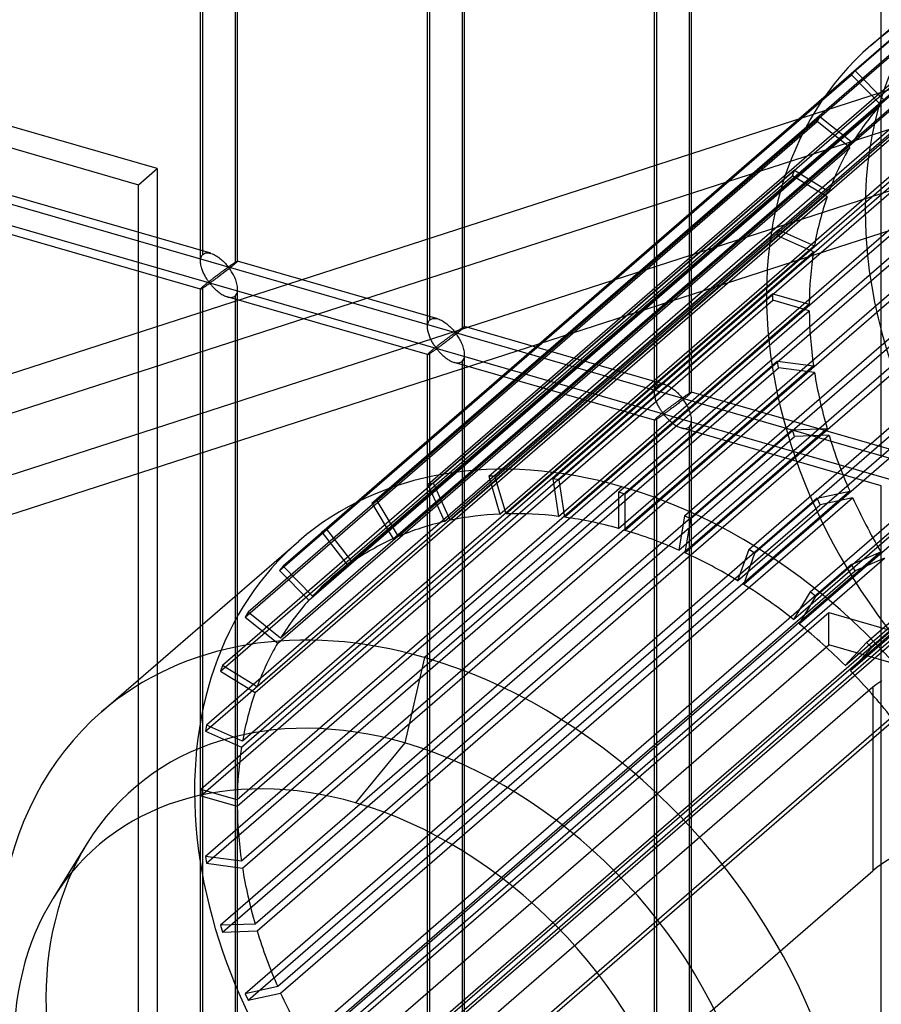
# Model space of a CAD drawing. Header units: millimetres. Extents: x -527 to 557, y -623 to 637.
# Tile 68 of 80: x 253 to 369, y 222 to 354. Entities that reach past the tile are written whole.
import ezdxf

# ---------------------------------------------------------------- set-up
doc = ezdxf.new("R2010")
doc.units = ezdxf.units.MM
doc.layers.add('MAIN-1', color=7, linetype='Continuous')
doc.layers.add('MAIN-2', color=7, linetype='Continuous')

msp = doc.modelspace()

# ---------------------------------------------------------------- linework, layer by layer
at = {"layer": 'MAIN-1'}
msp.add_line((261.54, 165.54), (526.54, 395.04), dxfattribs=at)
at = {"layer": 'MAIN-2'}
for p, q in [((271.91, 334.31), (-369.71, 519.53)), ((-372.21, 517.37), (269.41, 332.15)), ((-175.9, 453.12), (555.9, 241.87)), ((526.54, 247.45), (-176.23, 450.33)), ((278.06, 322.79), (278.06, 440.43)), ((277.72, 321.88), (277.72, 440.09)), ((282.39, 439.18), (282.39, 321.54)), ((282.72, 321.88), (282.72, 440.09)), ((308.22, 313.08), (308.22, 431.29)), ((308.55, 313.99), (308.55, 431.63)), ((313.21, 313.08), (313.21, 431.29)), ((312.88, 430.38), (312.88, 312.74)), ((338.71, 304.27), (338.71, 422.49)), ((339.04, 305.19), (339.04, 422.82)), ((343.71, 304.27), (343.71, 422.49)), ((343.37, 421.58), (343.37, 303.94)), ((369.2, 295.47), (369.2, 413.69)), ((259.71, 164.63), (519.71, 389.79)), ((433.96, 365.47), (64.25, 245.99)), ((437.5, 361.29), (72.93, 243.47)), ((367.78, 350.84), (381.03, 362.32)), ((308.28, 291.89), (385.13, 358.44)), ((385.9, 358.61), (309.05, 292.06)), ((316.45, 292.99), (393.3, 359.54)), ((394.12, 359.57), (317.27, 293.01)), ((325.06, 292.64), (401.91, 359.19)), ((402.77, 359.08), (325.92, 292.52)), ((333.9, 290.85), (410.75, 357.4)), ((411.62, 357.15), (334.77, 290.6)), ((300.75, 289.36), (377.6, 355.92)), ((378.3, 356.23), (301.45, 289.67)), ((317.96, 287.91), (394.81, 354.47)), ((395.63, 354.5), (318.78, 287.94)), ((310.49, 286.9), (387.34, 353.45)), ((388.11, 353.62), (311.26, 287.07)), ((325.82, 287.6), (402.67, 354.15)), ((403.53, 354.04), (326.68, 287.49)), ((342.75, 287.66), (419.6, 354.22)), ((420.46, 353.84), (343.61, 287.28)), ((294.04, 285.49), (370.89, 352.04)), ((371.5, 352.47), (294.65, 285.92)), ((333.9, 285.97), (410.75, 352.52)), ((411.62, 352.27), (334.77, 285.72)), ((303.61, 284.59), (380.46, 351.15)), ((381.16, 351.45), (304.31, 284.9)), ((341.99, 283.07), (418.84, 349.62)), ((419.7, 349.24), (342.85, 282.68)), ((351.4, 283.16), (428.25, 349.72)), ((429.07, 349.21), (352.22, 282.66)), ((374.95, 348.03), (298.1, 281.48)), ((288.33, 280.34), (365.18, 346.9)), ((365.69, 347.45), (288.84, 280.9)), ((297.49, 281.04), (374.34, 347.59)), ((365.18, 346.9), (365.69, 347.45)), ((369.13, 342.89), (365.18, 346.9)), ((365.69, 347.45), (369.63, 343.44)), ((295.27, 279.28), (372.12, 345.83)), ((349.89, 278.96), (426.74, 345.51)), ((427.57, 345.01), (350.72, 278.45)), ((359.62, 277.46), (436.47, 344.01)), ((292.28, 276.34), (369.13, 342.89)), ((369.63, 343.44), (292.78, 276.89)), ((437.25, 343.39), (360.4, 276.84)), ((360.99, 341.27), (284.14, 274.72)), ((360.6, 340.62), (360.99, 341.27)), ((360.99, 341.27), (365.34, 337.81)), ((283.75, 274.06), (360.6, 340.62)), ((357.41, 273.75), (434.26, 340.3)), ((364.95, 337.15), (360.6, 340.62)), ((68.18, 233.69), (393.33, 338.76)), ((435.03, 339.69), (358.18, 273.13)), ((365.34, 337.81), (288.49, 271.25)), ((367.23, 270.68), (444.08, 337.24)), ((288.1, 270.59), (364.95, 337.15)), ((444.78, 336.53), (367.93, 269.97)), ((269.41, 332.15), (271.91, 334.31)), ((271.91, 334.31), (271.91, 196.51)), ((280.42, 266.8), (357.27, 333.35)), ((357.54, 334.1), (280.69, 267.55)), ((357.27, 333.35), (357.54, 334.1)), ((361.91, 330.51), (357.27, 333.35)), ((357.54, 334.1), (362.17, 331.25)), ((364.36, 267.56), (441.21, 334.12)), ((441.91, 333.41), (365.06, 266.85)), ((82.69, 233.05), (391.56, 332.86)), ((269.41, 194.34), (269.41, 332.15)), ((279.12, 322.93), (252.23, 330.69)), ((362.17, 331.25), (285.32, 264.7)), ((285.06, 263.95), (361.91, 330.51)), ((277.73, 318.12), (250.84, 325.88)), ((355.4, 326.1), (278.55, 259.55)), ((355.26, 325.29), (355.4, 326.1)), ((355.4, 326.1), (360.22, 323.95)), ((278.41, 258.73), (355.26, 325.29)), ((360.08, 323.13), (355.26, 325.29)), ((277.91, 322.62), (277.98, 322.71)), ((277.98, 322.71), (278.06, 322.79)), ((278.06, 322.79), (278.18, 322.88)), ((278.18, 322.88), (278.31, 322.94)), ((278.31, 322.94), (278.45, 322.98)), ((278.45, 322.98), (278.61, 323)), ((278.61, 323), (278.78, 322.99)), ((278.78, 322.99), (278.95, 322.97)), ((278.95, 322.97), (279.13, 322.92)), ((279.13, 322.92), (279.28, 322.87)), ((279.28, 322.87), (279.44, 322.81)), ((279.44, 322.81), (279.6, 322.73)), ((279.6, 322.73), (279.75, 322.65)), ((283.23, 256.58), (360.08, 323.13)), ((360.22, 323.95), (283.37, 257.4)), ((277.73, 322.01), (277.74, 322.15)), ((277.72, 321.87), (277.73, 322.01)), ((277.73, 321.73), (277.72, 321.87)), ((277.74, 321.59), (277.73, 321.73)), ((277.74, 322.15), (277.77, 322.28)), ((277.76, 321.46), (277.74, 321.59)), ((277.79, 321.32), (277.76, 321.46)), ((277.77, 322.28), (277.81, 322.41)), ((277.81, 322.41), (277.85, 322.52)), ((277.85, 322.52), (277.91, 322.62)), ((279.75, 322.65), (279.9, 322.56)), ((279.9, 322.56), (280.05, 322.46)), ((280.05, 322.46), (280.2, 322.36)), ((280.2, 322.36), (280.34, 322.25)), ((280.34, 322.25), (280.48, 322.13)), ((280.48, 322.13), (280.61, 322.02)), ((280.61, 322.02), (280.74, 321.9)), ((280.74, 321.9), (280.86, 321.78)), ((280.86, 321.78), (280.98, 321.66)), ((280.98, 321.66), (281.09, 321.55)), ((281.09, 321.55), (281.19, 321.44)), ((281.19, 321.44), (281.28, 321.33)), ((281.82, 321.33), (281.87, 321.37)), ((281.87, 321.37), (281.91, 321.4)), ((281.91, 321.4), (281.96, 321.43)), ((281.96, 321.43), (282.01, 321.47)), ((282.01, 321.47), (282.06, 321.5)), ((282.06, 321.5), (282.11, 321.53)), ((282.11, 321.53), (282.16, 321.56)), ((282.22, 321.4), (282.13, 321.32)), ((282.16, 321.56), (282.2, 321.59)), ((282.2, 321.59), (282.25, 321.62)), ((282.31, 321.48), (282.22, 321.4)), ((282.25, 321.62), (282.29, 321.65)), ((282.29, 321.65), (282.34, 321.68)), ((282.39, 321.54), (282.31, 321.48)), ((282.34, 321.68), (282.38, 321.71)), ((282.38, 321.71), (282.42, 321.73)), ((282.45, 321.6), (282.39, 321.54)), ((282.42, 321.73), (282.46, 321.76)), ((282.5, 321.64), (282.45, 321.6)), ((282.46, 321.76), (282.49, 321.78)), ((282.49, 321.78), (282.53, 321.8)), ((282.55, 321.69), (282.5, 321.64)), ((282.53, 321.8), (282.56, 321.82)), ((282.59, 321.73), (282.55, 321.69)), ((282.56, 321.82), (282.59, 321.83)), ((282.59, 321.83), (282.62, 321.85)), ((282.63, 321.76), (282.59, 321.73)), ((282.62, 321.85), (282.64, 321.86)), ((282.66, 321.79), (282.63, 321.76)), ((282.64, 321.86), (282.66, 321.87)), ((282.66, 321.87), (282.68, 321.88)), ((282.68, 321.82), (282.66, 321.79)), ((282.68, 321.88), (282.7, 321.88)), ((282.7, 321.84), (282.68, 321.82)), ((282.7, 321.88), (282.71, 321.89)), ((282.71, 321.86), (282.7, 321.84)), ((282.71, 321.89), (282.72, 321.89)), ((282.72, 321.87), (282.71, 321.86)), ((282.72, 321.89), (282.72, 321.89)), ((282.72, 321.89), (282.72, 321.89)), ((282.72, 321.89), (282.72, 321.88)), ((309.61, 314.12), (282.72, 321.89)), ((282.72, 321.88), (282.72, 321.88)), ((282.72, 321.88), (282.72, 321.88)), ((282.72, 321.88), (282.72, 321.88)), ((282.72, 321.88), (282.72, 321.87)), ((277.82, 321.18), (277.79, 321.32)), ((277.85, 321.05), (277.82, 321.18)), ((277.89, 320.91), (277.85, 321.05)), ((277.94, 320.77), (277.89, 320.91)), ((277.99, 320.63), (277.94, 320.77)), ((278.04, 320.5), (277.99, 320.63)), ((278.1, 320.37), (278.04, 320.5)), ((278.16, 320.23), (278.1, 320.37)), ((278.23, 320.11), (278.16, 320.23)), ((278.29, 319.98), (278.23, 320.11)), ((280.12, 320.09), (280.04, 320.03)), ((280.2, 320.15), (280.12, 320.09)), ((280.28, 320.21), (280.2, 320.15)), ((280.36, 320.27), (280.28, 320.21)), ((280.43, 320.33), (280.36, 320.27)), ((280.51, 320.38), (280.43, 320.33)), ((280.59, 320.11), (280.47, 320.02)), ((280.58, 320.44), (280.51, 320.38)), ((280.65, 320.49), (280.58, 320.44)), ((280.71, 320.2), (280.59, 320.11)), ((280.72, 320.54), (280.65, 320.49)), ((280.83, 320.3), (280.71, 320.2)), ((280.79, 320.59), (280.72, 320.54)), ((280.86, 320.64), (280.79, 320.59)), ((280.95, 320.39), (280.83, 320.3)), ((280.92, 320.69), (280.86, 320.64)), ((280.99, 320.73), (280.92, 320.69)), ((281.07, 320.48), (280.95, 320.39)), ((281.05, 320.77), (280.99, 320.73)), ((281.1, 320.82), (281.05, 320.77)), ((281.19, 320.58), (281.07, 320.48)), ((281.16, 320.85), (281.1, 320.82)), ((281.21, 320.89), (281.16, 320.85)), ((281.32, 320.68), (281.19, 320.58)), ((281.26, 320.93), (281.21, 320.89)), ((281.31, 320.96), (281.26, 320.93)), ((281.28, 321.33), (281.37, 321.23)), ((281.36, 320.99), (281.31, 320.96)), ((281.44, 320.77), (281.32, 320.68)), ((281.41, 321.02), (281.36, 320.99)), ((281.37, 321.23), (281.47, 321.15)), ((281.47, 321.02), (281.41, 321.02)), ((281.57, 320.87), (281.44, 320.77)), ((281.47, 321.15), (281.54, 321.16)), ((281.57, 320.94), (281.47, 321.02)), ((281.54, 321.16), (281.58, 321.18)), ((281.69, 320.97), (281.57, 320.87)), ((281.65, 320.83), (281.57, 320.94)), ((281.58, 321.18), (281.63, 321.21)), ((281.63, 321.21), (281.68, 321.24)), ((281.74, 320.72), (281.65, 320.83)), ((281.68, 321.24), (281.72, 321.27)), ((281.8, 321.06), (281.69, 320.97)), ((281.72, 321.27), (281.77, 321.3)), ((281.82, 320.6), (281.74, 320.72)), ((281.77, 321.3), (281.82, 321.33)), ((281.92, 321.15), (281.8, 321.06)), ((281.91, 320.46), (281.82, 320.6)), ((281.99, 320.32), (281.91, 320.46)), ((282.02, 321.24), (281.92, 321.15)), ((282.08, 320.17), (281.99, 320.32)), ((282.13, 321.32), (282.02, 321.24)), ((282.16, 320.02), (282.08, 320.17)), ((278.36, 319.86), (278.29, 319.98)), ((278.37, 318.73), (278.3, 318.67)), ((278.42, 319.74), (278.36, 319.86)), ((278.45, 318.79), (278.37, 318.73)), ((278.49, 319.63), (278.42, 319.74)), ((278.52, 318.85), (278.45, 318.79)), ((278.56, 319.52), (278.49, 319.63)), ((278.6, 318.91), (278.52, 318.85)), ((278.63, 319.41), (278.56, 319.52)), ((278.68, 318.98), (278.6, 318.91)), ((278.69, 319.31), (278.63, 319.41)), ((278.63, 318.68), (278.7, 318.72)), ((278.76, 319.04), (278.68, 318.98)), ((278.76, 319.22), (278.69, 319.31)), ((278.7, 318.72), (278.76, 318.76)), ((278.82, 319.14), (278.76, 319.22)), ((278.85, 319.11), (278.76, 319.04)), ((278.76, 318.76), (278.83, 318.81)), ((278.89, 319.06), (278.82, 319.14)), ((278.83, 318.81), (278.89, 318.84)), ((278.93, 319.18), (278.85, 319.11)), ((278.97, 318.99), (278.89, 319.06)), ((278.89, 318.84), (278.97, 318.86)), ((279.02, 319.25), (278.93, 319.18)), ((279.05, 319), (278.97, 318.99)), ((278.97, 318.86), (279.06, 318.79)), ((279.1, 319.31), (279.02, 319.25)), ((279.12, 319.04), (279.05, 319)), ((279.06, 318.79), (279.13, 318.72)), ((279.19, 319.38), (279.1, 319.31)), ((279.19, 319.09), (279.12, 319.04)), ((279.13, 318.72), (279.2, 318.64)), ((279.28, 319.45), (279.19, 319.38)), ((279.27, 319.14), (279.19, 319.09)), ((279.35, 319.19), (279.27, 319.14)), ((279.37, 319.52), (279.28, 319.45)), ((279.43, 319.25), (279.35, 319.19)), ((279.45, 319.58), (279.37, 319.52)), ((279.52, 319.32), (279.43, 319.25)), ((279.54, 319.65), (279.45, 319.58)), ((279.61, 319.38), (279.52, 319.32)), ((279.62, 319.71), (279.54, 319.65)), ((279.71, 319.45), (279.61, 319.38)), ((279.71, 319.78), (279.62, 319.71)), ((279.79, 319.84), (279.71, 319.78)), ((279.81, 319.53), (279.71, 319.45)), ((279.87, 319.9), (279.79, 319.84)), ((279.91, 319.6), (279.81, 319.53)), ((279.96, 319.97), (279.87, 319.9)), ((280.02, 319.68), (279.91, 319.6)), ((280.04, 320.03), (279.96, 319.97)), ((280.13, 319.76), (280.02, 319.68)), ((280.24, 319.85), (280.13, 319.76)), ((280.35, 319.94), (280.24, 319.85)), ((280.47, 320.02), (280.35, 319.94)), ((282.24, 319.86), (282.16, 320.02)), ((282.32, 319.7), (282.24, 319.86)), ((282.4, 319.53), (282.32, 319.7)), ((282.46, 319.36), (282.4, 319.53)), ((282.53, 319.18), (282.46, 319.36)), ((282.58, 319.01), (282.53, 319.18)), ((282.63, 318.83), (282.58, 319.01)), ((282.67, 318.66), (282.63, 318.83)), ((277.72, 199.91), (277.72, 318.13)), ((277.74, 318.16), (277.73, 318.14)), ((277.73, 318.14), (277.72, 318.13)), ((277.72, 318.13), (277.73, 318.13)), ((277.73, 318.13), (277.73, 318.12)), ((277.73, 318.12), (277.73, 318.12)), ((277.73, 318.12), (277.73, 318.12)), ((277.73, 318.12), (277.73, 318.12)), ((277.73, 318.12), (277.73, 318.12)), ((277.73, 318.12), (277.74, 318.12)), ((277.77, 318.19), (277.74, 318.16)), ((277.74, 318.12), (277.76, 318.13)), ((277.76, 318.13), (277.79, 318.14)), ((277.81, 318.23), (277.77, 318.19)), ((354.63, 317.48), (277.78, 250.93)), ((277.79, 318.14), (277.82, 318.15)), ((277.85, 318.28), (277.81, 318.23)), ((277.82, 318.15), (277.86, 318.17)), ((277.91, 318.33), (277.85, 318.28)), ((277.86, 318.17), (277.9, 318.2)), ((277.9, 318.2), (277.95, 318.22)), ((277.98, 318.39), (277.91, 318.33)), ((277.95, 318.22), (278, 318.26)), ((278.06, 318.46), (277.98, 318.39)), ((278, 318.26), (278.05, 318.29)), ((278.05, 318.29), (278.11, 318.33)), ((278.11, 318.51), (278.06, 318.46)), ((278.06, 200.83), (278.06, 318.46)), ((278.17, 318.56), (278.11, 318.51)), ((278.11, 318.33), (278.17, 318.37)), ((278.24, 318.61), (278.17, 318.56)), ((278.17, 318.37), (278.23, 318.41)), ((278.23, 318.41), (278.3, 318.45)), ((278.3, 318.67), (278.24, 318.61)), ((278.3, 318.45), (278.36, 318.49)), ((278.36, 318.49), (278.43, 318.54)), ((278.43, 318.54), (278.5, 318.58)), ((278.5, 318.58), (278.57, 318.63)), ((278.57, 318.63), (278.63, 318.68)), ((279.2, 318.64), (279.27, 318.56)), ((279.27, 318.56), (279.35, 318.47)), ((279.35, 318.47), (279.43, 318.38)), ((279.43, 318.38), (279.52, 318.29)), ((279.52, 318.29), (279.62, 318.2)), ((279.62, 318.2), (279.71, 318.1)), ((279.71, 318.1), (279.81, 318.01)), ((279.81, 318.01), (279.91, 317.92)), ((279.91, 317.92), (280.02, 317.83)), ((280.02, 317.83), (280.13, 317.74)), ((280.13, 317.74), (280.24, 317.66)), ((280.24, 317.66), (280.36, 317.57)), ((280.36, 317.57), (280.48, 317.49)), ((280.48, 317.49), (280.59, 317.42)), ((280.59, 317.42), (280.71, 317.35)), ((282.49, 317.32), (282.58, 317.45)), ((282.58, 317.45), (282.64, 317.6)), ((282.64, 317.6), (282.69, 317.77)), ((282.7, 318.49), (282.67, 318.66)), ((282.69, 317.77), (282.72, 317.95)), ((282.72, 318.31), (282.7, 318.49)), ((282.72, 318.14), (282.72, 318.31)), ((282.72, 317.95), (282.72, 318.14)), ((282.72, 199.91), (282.72, 318.13)), ((354.63, 316.62), (354.63, 317.48)), ((354.63, 317.48), (359.51, 316.08)), ((277.78, 250.06), (354.63, 316.62)), ((280.71, 317.35), (280.83, 317.29)), ((280.83, 317.29), (280.95, 317.23)), ((280.95, 317.23), (281.07, 317.17)), ((281.07, 317.17), (281.2, 317.13)), ((281.2, 317.13), (281.32, 317.08)), ((281.32, 317.08), (281.46, 317.05)), ((308.22, 309.32), (281.33, 317.08)), ((281.46, 317.05), (281.6, 317.03)), ((281.6, 317.03), (281.73, 317.01)), ((281.73, 317.01), (281.86, 317.01)), ((281.86, 317.01), (281.98, 317.03)), ((281.98, 317.03), (282.09, 317.05)), ((282.09, 317.05), (282.2, 317.09)), ((282.2, 317.09), (282.3, 317.15)), ((282.3, 317.15), (282.39, 317.21)), ((282.39, 317.21), (282.49, 317.32)), ((282.39, 317.21), (282.39, 199.58)), ((359.51, 316.08), (282.66, 249.52)), ((359.51, 315.21), (354.63, 316.62)), ((282.66, 248.66), (359.51, 315.21)), ((308.23, 313.35), (308.26, 313.48)), ((308.26, 313.48), (308.3, 313.6)), ((308.3, 313.6), (308.34, 313.72)), ((308.34, 313.72), (308.4, 313.82)), ((308.4, 313.82), (308.47, 313.91)), ((308.47, 313.91), (308.55, 313.99)), ((308.55, 313.99), (308.67, 314.07)), ((308.67, 314.07), (308.8, 314.14)), ((308.8, 314.14), (308.94, 314.18)), ((308.94, 314.18), (309.1, 314.19)), ((309.1, 314.19), (309.27, 314.19)), ((309.27, 314.19), (309.44, 314.16)), ((309.44, 314.16), (309.62, 314.12)), ((309.62, 314.12), (309.78, 314.07)), ((309.78, 314.07), (309.93, 314)), ((309.93, 314), (310.09, 313.93)), ((310.09, 313.93), (310.24, 313.85)), ((310.24, 313.85), (310.39, 313.76)), ((310.39, 313.76), (310.54, 313.66)), ((310.54, 313.66), (310.69, 313.55)), ((310.69, 313.55), (310.83, 313.44)), ((310.83, 313.44), (310.97, 313.33)), ((308.22, 313.21), (308.23, 313.35)), ((308.22, 313.06), (308.22, 313.21)), ((308.22, 312.93), (308.22, 313.06)), ((308.23, 312.79), (308.22, 312.93)), ((308.25, 312.65), (308.23, 312.79)), ((308.28, 312.52), (308.25, 312.65)), ((308.31, 312.38), (308.28, 312.52)), ((308.34, 312.24), (308.31, 312.38)), ((308.39, 312.11), (308.34, 312.24)), ((308.43, 311.97), (308.39, 312.11)), ((310.97, 313.33), (311.11, 313.21)), ((311.11, 313.21), (311.23, 313.1)), ((311.23, 313.1), (311.35, 312.98)), ((311.35, 312.98), (311.47, 312.86)), ((311.47, 312.86), (311.58, 312.75)), ((311.58, 312.75), (311.68, 312.64)), ((311.68, 312.64), (311.77, 312.53)), ((311.76, 312.13), (311.7, 312.09)), ((311.8, 312.16), (311.76, 312.13)), ((311.77, 312.53), (311.86, 312.43)), ((311.85, 312.19), (311.8, 312.16)), ((311.9, 312.21), (311.85, 312.19)), ((311.86, 312.43), (311.96, 312.35)), ((311.96, 312.22), (311.9, 312.21)), ((311.96, 312.35), (312.03, 312.35)), ((312.07, 312.13), (311.96, 312.22)), ((312.03, 312.35), (312.08, 312.38)), ((312.18, 312.16), (312.06, 312.07)), ((312.15, 312.03), (312.07, 312.13)), ((312.08, 312.38), (312.12, 312.41)), ((312.12, 312.41), (312.17, 312.44)), ((312.17, 312.44), (312.21, 312.47)), ((312.29, 312.26), (312.18, 312.16)), ((312.21, 312.47), (312.26, 312.5)), ((312.26, 312.5), (312.31, 312.53)), ((312.41, 312.35), (312.29, 312.26)), ((312.31, 312.53), (312.36, 312.56)), ((312.36, 312.56), (312.41, 312.6)), ((312.41, 312.6), (312.45, 312.63)), ((312.51, 312.44), (312.41, 312.35)), ((312.45, 312.63), (312.5, 312.66)), ((312.5, 312.66), (312.55, 312.7)), ((312.62, 312.52), (312.51, 312.44)), ((312.55, 312.7), (312.6, 312.73)), ((312.6, 312.73), (312.65, 312.76)), ((312.71, 312.6), (312.62, 312.52)), ((312.65, 312.76), (312.69, 312.79)), ((312.69, 312.79), (312.74, 312.82)), ((312.8, 312.67), (312.71, 312.6)), ((312.74, 312.82), (312.78, 312.85)), ((312.78, 312.85), (312.83, 312.88)), ((312.88, 312.74), (312.8, 312.67)), ((312.83, 312.88), (312.87, 312.9)), ((312.87, 312.9), (312.91, 312.93)), ((312.94, 312.79), (312.88, 312.74)), ((312.91, 312.93), (312.95, 312.95)), ((312.99, 312.84), (312.94, 312.79)), ((312.95, 312.95), (312.98, 312.98)), ((312.98, 312.98), (313.02, 313)), ((313.04, 312.88), (312.99, 312.84)), ((313.02, 313), (313.05, 313.01)), ((313.08, 312.92), (313.04, 312.88)), ((313.05, 313.01), (313.08, 313.03)), ((313.08, 313.03), (313.11, 313.05)), ((313.12, 312.96), (313.08, 312.92)), ((313.11, 313.05), (313.13, 313.06)), ((313.15, 312.99), (313.12, 312.96)), ((313.13, 313.06), (313.15, 313.07)), ((313.15, 313.07), (313.17, 313.08)), ((313.17, 313.02), (313.15, 312.99)), ((313.17, 313.08), (313.19, 313.08)), ((313.19, 313.04), (313.17, 313.02)), ((313.19, 313.08), (313.2, 313.08)), ((313.2, 313.06), (313.19, 313.04)), ((313.2, 313.08), (313.21, 313.08)), ((313.21, 313.07), (313.2, 313.06)), ((313.21, 313.08), (313.21, 313.08)), ((313.21, 313.08), (313.21, 313.08)), ((313.21, 313.08), (313.21, 313.08)), ((313.21, 313.08), (313.21, 313.08)), ((313.21, 313.08), (313.21, 313.08)), ((313.21, 313.08), (313.21, 313.08)), ((313.21, 313.08), (313.21, 313.07)), ((340.1, 305.32), (313.21, 313.08)), ((308.48, 311.83), (308.43, 311.97)), ((308.54, 311.7), (308.48, 311.83)), ((308.59, 311.56), (308.54, 311.7)), ((308.65, 311.43), (308.59, 311.56)), ((308.72, 311.3), (308.65, 311.43)), ((308.78, 311.18), (308.72, 311.3)), ((308.85, 311.06), (308.78, 311.18)), ((308.91, 310.94), (308.85, 311.06)), ((308.98, 310.82), (308.91, 310.94)), ((309.05, 310.71), (308.98, 310.82)), ((309.94, 310.78), (309.86, 310.71)), ((310.03, 310.85), (309.94, 310.78)), ((310.11, 310.91), (310.03, 310.85)), ((310.2, 310.98), (310.11, 310.91)), ((310.28, 311.04), (310.2, 310.98)), ((310.36, 311.1), (310.28, 311.04)), ((310.4, 310.8), (310.3, 310.73)), ((310.45, 311.17), (310.36, 311.1)), ((310.51, 310.88), (310.4, 310.8)), ((310.53, 311.23), (310.45, 311.17)), ((310.62, 310.96), (310.51, 310.88)), ((310.61, 311.29), (310.53, 311.23)), ((310.69, 311.35), (310.61, 311.29)), ((310.73, 311.05), (310.62, 310.96)), ((310.77, 311.41), (310.69, 311.35)), ((310.84, 311.13), (310.73, 311.05)), ((310.85, 311.47), (310.77, 311.41)), ((310.96, 311.22), (310.84, 311.13)), ((310.93, 311.52), (310.85, 311.47)), ((311, 311.58), (310.93, 311.52)), ((311.08, 311.31), (310.96, 311.22)), ((311.07, 311.63), (311, 311.58)), ((311.15, 311.69), (311.07, 311.63)), ((311.2, 311.4), (311.08, 311.31)), ((311.21, 311.74), (311.15, 311.69)), ((311.32, 311.49), (311.2, 311.4)), ((311.28, 311.79), (311.21, 311.74)), ((311.35, 311.84), (311.28, 311.79)), ((311.44, 311.59), (311.32, 311.49)), ((311.41, 311.88), (311.35, 311.84)), ((311.48, 311.93), (311.41, 311.88)), ((311.56, 311.68), (311.44, 311.59)), ((311.54, 311.97), (311.48, 311.93)), ((311.6, 312.01), (311.54, 311.97)), ((311.69, 311.78), (311.56, 311.68)), ((311.65, 312.05), (311.6, 312.01)), ((311.7, 312.09), (311.65, 312.05)), ((311.81, 311.87), (311.69, 311.78)), ((311.93, 311.97), (311.81, 311.87)), ((312.06, 312.07), (311.93, 311.97)), ((312.23, 311.92), (312.15, 312.03)), ((312.31, 311.79), (312.23, 311.92)), ((312.4, 311.66), (312.31, 311.79)), ((312.48, 311.52), (312.4, 311.66)), ((312.57, 311.37), (312.48, 311.52)), ((312.65, 311.22), (312.57, 311.37)), ((312.73, 311.06), (312.65, 311.22)), ((312.81, 310.89), (312.73, 311.06)), ((312.89, 310.72), (312.81, 310.89)), ((308.34, 309.48), (308.3, 309.43)), ((308.4, 309.53), (308.34, 309.48)), ((308.47, 309.59), (308.4, 309.53)), ((308.55, 309.66), (308.47, 309.59)), ((308.49, 309.45), (308.54, 309.49)), ((308.54, 309.49), (308.6, 309.52)), ((308.61, 309.71), (308.55, 309.66)), ((308.55, 192.03), (308.55, 309.66)), ((308.6, 309.52), (308.66, 309.56)), ((308.67, 309.76), (308.61, 309.71)), ((308.66, 309.56), (308.72, 309.6)), ((308.73, 309.81), (308.67, 309.76)), ((308.72, 309.6), (308.79, 309.65)), ((308.79, 309.87), (308.73, 309.81)), ((308.86, 309.93), (308.79, 309.87)), ((308.79, 309.65), (308.85, 309.69)), ((308.85, 309.69), (308.92, 309.74)), ((308.94, 309.99), (308.86, 309.93)), ((308.92, 309.74), (308.99, 309.78)), ((309.01, 310.05), (308.94, 309.99)), ((308.99, 309.78), (309.06, 309.83)), ((309.09, 310.11), (309.01, 310.05)), ((309.12, 310.61), (309.05, 310.71)), ((309.06, 309.83), (309.12, 309.87)), ((309.17, 310.17), (309.09, 310.11)), ((309.19, 310.51), (309.12, 310.61)), ((309.12, 309.87), (309.19, 309.92)), ((309.25, 310.24), (309.17, 310.17)), ((309.25, 310.42), (309.19, 310.51)), ((309.19, 309.92), (309.26, 309.96)), ((309.31, 310.33), (309.25, 310.42)), ((309.34, 310.31), (309.25, 310.24)), ((309.26, 309.96), (309.32, 310)), ((309.38, 310.25), (309.31, 310.33)), ((309.32, 310), (309.38, 310.04)), ((309.42, 310.37), (309.34, 310.31)), ((309.46, 310.18), (309.38, 310.25)), ((309.38, 310.04), (309.47, 310.06)), ((309.51, 310.44), (309.42, 310.37)), ((309.55, 310.2), (309.46, 310.18)), ((309.47, 310.06), (309.55, 309.99)), ((309.6, 310.51), (309.51, 310.44)), ((309.61, 310.24), (309.55, 310.2)), ((309.55, 309.99), (309.62, 309.92)), ((309.68, 310.58), (309.6, 310.51)), ((309.68, 310.28), (309.61, 310.24)), ((309.62, 309.92), (309.69, 309.84)), ((309.77, 310.65), (309.68, 310.58)), ((309.76, 310.34), (309.68, 310.28)), ((309.69, 309.84), (309.76, 309.75)), ((309.84, 310.39), (309.76, 310.34)), ((309.76, 309.75), (309.84, 309.67)), ((309.86, 310.71), (309.77, 310.65)), ((309.92, 310.45), (309.84, 310.39)), ((309.84, 309.67), (309.93, 309.58)), ((310.01, 310.52), (309.92, 310.45)), ((309.93, 309.58), (310.01, 309.49)), ((310.1, 310.58), (310.01, 310.52)), ((310.01, 309.49), (310.11, 309.39)), ((310.2, 310.65), (310.1, 310.58)), ((310.3, 310.73), (310.2, 310.65)), ((312.96, 310.55), (312.89, 310.72)), ((313.02, 310.38), (312.96, 310.55)), ((313.07, 310.21), (313.02, 310.38)), ((313.12, 310.03), (313.07, 310.21)), ((313.16, 309.86), (313.12, 310.03)), ((313.19, 309.69), (313.16, 309.86)), ((313.21, 309.51), (313.19, 309.69)), ((313.21, 309.34), (313.21, 309.51)), ((355.26, 308.45), (278.41, 241.9)), ((308.23, 309.36), (308.22, 309.34)), ((308.22, 309.34), (308.22, 309.33)), ((308.22, 309.33), (308.22, 309.32)), ((308.22, 191.11), (308.22, 309.33)), ((308.22, 309.32), (308.22, 309.32)), ((308.22, 309.32), (308.22, 309.32)), ((308.22, 309.32), (308.22, 309.32)), ((308.22, 309.32), (308.22, 309.32)), ((308.22, 309.32), (308.22, 309.32)), ((308.22, 309.32), (308.24, 309.32)), ((308.26, 309.39), (308.23, 309.36)), ((308.24, 309.32), (308.26, 309.33)), ((308.3, 309.43), (308.26, 309.39)), ((308.26, 309.33), (308.28, 309.34)), ((308.28, 309.34), (308.31, 309.35)), ((308.31, 309.35), (308.35, 309.37)), ((308.35, 309.37), (308.39, 309.4)), ((308.39, 309.4), (308.44, 309.42)), ((308.44, 309.42), (308.49, 309.45)), ((310.11, 309.39), (310.2, 309.3)), ((310.2, 309.3), (310.3, 309.21)), ((310.3, 309.21), (310.41, 309.12)), ((310.41, 309.12), (310.51, 309.03)), ((310.51, 309.03), (310.62, 308.94)), ((310.62, 308.94), (310.73, 308.85)), ((310.73, 308.85), (310.85, 308.77)), ((310.85, 308.77), (310.97, 308.69)), ((310.97, 308.69), (311.08, 308.62)), ((311.08, 308.62), (311.2, 308.55)), ((311.2, 308.55), (311.32, 308.48)), ((311.32, 308.48), (311.44, 308.42)), ((311.44, 308.42), (311.57, 308.37)), ((311.57, 308.37), (311.69, 308.32)), ((311.69, 308.32), (311.81, 308.28)), ((311.81, 308.28), (311.95, 308.25)), ((338.71, 300.52), (311.82, 308.28)), ((311.95, 308.25), (312.09, 308.22)), ((312.09, 308.22), (312.22, 308.21)), ((312.22, 308.21), (312.35, 308.21)), ((312.35, 308.21), (312.47, 308.22)), ((312.47, 308.22), (312.58, 308.25)), ((312.58, 308.25), (312.69, 308.29)), ((312.69, 308.29), (312.79, 308.35)), ((312.79, 308.35), (312.88, 308.41)), ((312.88, 308.41), (312.98, 308.52)), ((312.88, 308.41), (312.88, 190.78)), ((312.98, 308.52), (313.07, 308.65)), ((313.07, 308.65), (313.13, 308.8)), ((313.13, 308.8), (313.18, 308.97)), ((313.18, 308.97), (313.21, 309.15)), ((313.21, 309.15), (313.21, 309.34)), ((313.21, 191.11), (313.21, 309.33)), ((355.4, 307.56), (355.26, 308.45)), ((355.26, 308.45), (360.08, 307.82)), ((278.55, 241), (355.4, 307.56)), ((360.08, 307.82), (283.23, 241.27)), ((283.37, 240.37), (360.22, 306.93)), ((360.22, 306.93), (355.4, 307.56)), ((338.71, 304.41), (338.73, 304.55)), ((338.71, 304.26), (338.71, 304.41)), ((338.71, 304.13), (338.71, 304.26)), ((338.73, 304.55), (338.75, 304.68)), ((338.75, 304.68), (338.79, 304.8)), ((338.79, 304.8), (338.84, 304.92)), ((338.84, 304.92), (338.89, 305.02)), ((338.89, 305.02), (338.96, 305.11)), ((338.96, 305.11), (339.04, 305.19)), ((339.04, 305.19), (339.16, 305.27)), ((339.16, 305.27), (339.29, 305.33)), ((339.29, 305.33), (339.44, 305.37)), ((339.44, 305.37), (339.59, 305.39)), ((339.59, 305.39), (339.76, 305.39)), ((339.76, 305.39), (339.93, 305.36)), ((339.93, 305.36), (340.11, 305.32)), ((340.11, 305.32), (340.27, 305.27)), ((340.27, 305.27), (340.42, 305.2)), ((340.42, 305.2), (340.58, 305.13)), ((340.58, 305.13), (340.73, 305.05)), ((340.73, 305.05), (340.88, 304.96)), ((340.88, 304.96), (341.03, 304.86)), ((341.03, 304.86), (341.18, 304.75)), ((341.18, 304.75), (341.32, 304.64)), ((341.32, 304.64), (341.46, 304.53)), ((341.46, 304.53), (341.6, 304.41)), ((341.6, 304.41), (341.72, 304.3)), ((341.72, 304.3), (341.85, 304.18)), ((341.85, 304.18), (341.96, 304.06)), ((343.44, 304.15), (343.48, 304.17)), ((343.48, 304.17), (343.51, 304.19)), ((343.51, 304.19), (343.54, 304.21)), ((343.54, 304.21), (343.57, 304.23)), ((343.57, 304.23), (343.6, 304.24)), ((343.6, 304.24), (343.62, 304.26)), ((343.64, 304.19), (343.61, 304.16)), ((343.62, 304.26), (343.64, 304.27)), ((343.64, 304.27), (343.66, 304.27)), ((343.66, 304.21), (343.64, 304.19)), ((343.66, 304.27), (343.68, 304.28)), ((343.68, 304.24), (343.66, 304.21)), ((343.68, 304.28), (343.69, 304.28)), ((343.7, 304.25), (343.68, 304.24)), ((343.69, 304.28), (343.7, 304.28)), ((343.7, 304.28), (343.7, 304.28)), ((343.7, 304.28), (343.7, 304.28)), ((343.7, 304.28), (343.7, 304.28)), ((343.7, 304.28), (343.7, 304.28)), ((343.7, 304.28), (343.71, 304.28)), ((343.71, 304.28), (343.7, 304.27)), ((370.59, 296.52), (343.7, 304.28)), ((343.7, 304.27), (343.7, 304.25)), ((343.71, 304.28), (343.71, 304.28)), ((338.72, 303.99), (338.71, 304.13)), ((338.74, 303.85), (338.72, 303.99)), ((338.77, 303.71), (338.74, 303.85)), ((338.8, 303.58), (338.77, 303.71)), ((338.84, 303.44), (338.8, 303.58)), ((338.88, 303.3), (338.84, 303.44)), ((338.92, 303.17), (338.88, 303.3)), ((338.97, 303.03), (338.92, 303.17)), ((339.03, 302.9), (338.97, 303.03)), ((339.08, 302.76), (339.03, 302.9)), ((341.64, 302.88), (341.57, 302.83)), ((341.71, 302.94), (341.64, 302.88)), ((341.77, 302.99), (341.71, 302.94)), ((341.84, 303.03), (341.77, 302.99)), ((341.91, 303.08), (341.84, 303.03)), ((341.97, 303.13), (341.91, 303.08)), ((342.05, 302.88), (341.93, 302.78)), ((341.96, 304.06), (342.07, 303.94)), ((342.03, 303.17), (341.97, 303.13)), ((342.09, 303.21), (342.03, 303.17)), ((342.18, 302.97), (342.05, 302.88)), ((342.07, 303.94), (342.17, 303.83)), ((342.14, 303.25), (342.09, 303.21)), ((342.2, 303.29), (342.14, 303.25)), ((342.17, 303.83), (342.26, 303.73)), ((342.3, 303.07), (342.18, 302.97)), ((342.25, 303.32), (342.2, 303.29)), ((342.3, 303.36), (342.25, 303.32)), ((342.26, 303.73), (342.35, 303.63)), ((342.34, 303.39), (342.3, 303.36)), ((342.43, 303.17), (342.3, 303.07)), ((342.39, 303.41), (342.34, 303.39)), ((342.35, 303.63), (342.46, 303.54)), ((342.46, 303.42), (342.39, 303.41)), ((342.55, 303.27), (342.43, 303.17)), ((342.46, 303.54), (342.52, 303.55)), ((342.56, 303.33), (342.46, 303.42)), ((342.52, 303.55), (342.57, 303.58)), ((342.67, 303.36), (342.55, 303.27)), ((342.64, 303.23), (342.56, 303.33)), ((342.57, 303.58), (342.61, 303.6)), ((342.61, 303.6), (342.66, 303.63)), ((342.72, 303.11), (342.64, 303.23)), ((342.66, 303.63), (342.7, 303.66)), ((342.79, 303.46), (342.67, 303.36)), ((342.7, 303.66), (342.75, 303.7)), ((342.8, 302.99), (342.72, 303.11)), ((342.75, 303.7), (342.8, 303.73)), ((342.9, 303.55), (342.79, 303.46)), ((342.8, 303.73), (342.85, 303.76)), ((342.89, 302.86), (342.8, 302.99)), ((342.85, 303.76), (342.9, 303.79)), ((342.98, 302.72), (342.89, 302.86)), ((342.9, 303.79), (342.95, 303.83)), ((343.01, 303.63), (342.9, 303.55)), ((342.95, 303.83), (343, 303.86)), ((343, 303.86), (343.04, 303.89)), ((343.11, 303.72), (343.01, 303.63)), ((343.04, 303.89), (343.09, 303.93)), ((343.09, 303.93), (343.14, 303.96)), ((343.2, 303.8), (343.11, 303.72)), ((343.14, 303.96), (343.19, 303.99)), ((343.19, 303.99), (343.23, 304.02)), ((343.29, 303.87), (343.2, 303.8)), ((343.23, 304.02), (343.28, 304.05)), ((343.28, 304.05), (343.32, 304.08)), ((343.37, 303.94), (343.29, 303.87)), ((343.32, 304.08), (343.36, 304.1)), ((343.36, 304.1), (343.4, 304.13)), ((343.43, 303.99), (343.37, 303.94)), ((343.4, 304.13), (343.44, 304.15)), ((343.48, 304.04), (343.43, 303.99)), ((343.53, 304.08), (343.48, 304.04)), ((343.57, 304.12), (343.53, 304.08)), ((343.61, 304.16), (343.57, 304.12)), ((339.15, 302.63), (339.08, 302.76)), ((339.21, 302.5), (339.15, 302.63)), ((339.27, 302.38), (339.21, 302.5)), ((339.34, 302.26), (339.27, 302.38)), ((339.41, 302.14), (339.34, 302.26)), ((339.47, 302.02), (339.41, 302.14)), ((339.54, 301.91), (339.47, 302.02)), ((339.61, 301.81), (339.54, 301.91)), ((339.68, 301.71), (339.61, 301.81)), ((339.74, 301.62), (339.68, 301.71)), ((339.81, 301.53), (339.74, 301.62)), ((339.87, 301.45), (339.81, 301.53)), ((339.91, 301.57), (339.83, 301.51)), ((340, 301.64), (339.91, 301.57)), ((340.09, 301.71), (340, 301.64)), ((340.17, 301.78), (340.09, 301.71)), ((340.26, 301.85), (340.17, 301.78)), ((340.25, 301.53), (340.18, 301.48)), ((340.33, 301.59), (340.25, 301.53)), ((340.35, 301.91), (340.26, 301.85)), ((340.41, 301.65), (340.33, 301.59)), ((340.44, 301.98), (340.35, 301.91)), ((340.5, 301.71), (340.41, 301.65)), ((340.52, 302.04), (340.44, 301.98)), ((340.59, 301.78), (340.5, 301.71)), ((340.6, 302.11), (340.52, 302.04)), ((340.69, 301.85), (340.59, 301.78)), ((340.69, 302.17), (340.6, 302.11)), ((340.77, 302.24), (340.69, 302.17)), ((340.79, 301.92), (340.69, 301.85)), ((340.86, 302.3), (340.77, 302.24)), ((340.89, 302), (340.79, 301.92)), ((340.94, 302.36), (340.86, 302.3)), ((341, 302.08), (340.89, 302)), ((341.02, 302.43), (340.94, 302.36)), ((341.11, 302.16), (341, 302.08)), ((341.1, 302.49), (341.02, 302.43)), ((341.18, 302.55), (341.1, 302.49)), ((341.22, 302.24), (341.11, 302.16)), ((341.26, 302.61), (341.18, 302.55)), ((341.34, 302.33), (341.22, 302.24)), ((341.34, 302.67), (341.26, 302.61)), ((341.42, 302.72), (341.34, 302.67)), ((341.45, 302.42), (341.34, 302.33)), ((341.49, 302.78), (341.42, 302.72)), ((341.57, 302.51), (341.45, 302.42)), ((341.57, 302.83), (341.49, 302.78)), ((341.69, 302.6), (341.57, 302.51)), ((341.81, 302.69), (341.69, 302.6)), ((341.93, 302.78), (341.81, 302.69)), ((343.06, 302.57), (342.98, 302.72)), ((343.14, 302.42), (343.06, 302.57)), ((343.23, 302.26), (343.14, 302.42)), ((343.3, 302.09), (343.23, 302.26)), ((343.38, 301.92), (343.3, 302.09)), ((343.45, 301.75), (343.38, 301.92)), ((343.51, 301.58), (343.45, 301.75)), ((343.56, 301.4), (343.51, 301.58)), ((338.73, 300.56), (338.71, 300.54)), ((338.71, 300.54), (338.71, 300.52)), ((338.71, 300.52), (338.71, 300.52)), ((338.71, 300.52), (338.71, 300.52)), ((338.71, 300.52), (338.71, 300.52)), ((338.71, 300.52), (338.71, 300.52)), ((338.71, 300.52), (338.71, 300.52)), ((338.71, 300.52), (338.71, 300.52)), ((338.71, 300.52), (338.73, 300.52)), ((338.71, 182.31), (338.71, 300.52)), ((338.75, 300.59), (338.73, 300.56)), ((338.73, 300.52), (338.75, 300.52)), ((338.79, 300.63), (338.75, 300.59)), ((338.75, 300.52), (338.77, 300.53)), ((338.77, 300.53), (338.8, 300.55)), ((338.84, 300.67), (338.79, 300.63)), ((338.8, 300.55), (338.84, 300.57)), ((338.89, 300.73), (338.84, 300.67)), ((338.84, 300.57), (338.88, 300.59)), ((338.88, 300.59), (338.93, 300.62)), ((338.96, 300.79), (338.89, 300.73)), ((338.93, 300.62), (338.98, 300.65)), ((339.04, 300.86), (338.96, 300.79)), ((338.98, 300.65), (339.03, 300.69)), ((339.03, 300.69), (339.09, 300.72)), ((339.1, 300.91), (339.04, 300.86)), ((339.04, 183.22), (339.04, 300.86)), ((339.09, 300.72), (339.15, 300.76)), ((339.16, 300.96), (339.1, 300.91)), ((339.15, 300.76), (339.21, 300.8)), ((339.22, 301.01), (339.16, 300.96)), ((339.21, 300.8), (339.28, 300.84)), ((339.29, 301.07), (339.22, 301.01)), ((339.28, 300.84), (339.34, 300.89)), ((339.36, 301.12), (339.29, 301.07)), ((339.34, 300.89), (339.41, 300.93)), ((339.43, 301.18), (339.36, 301.12)), ((339.41, 300.93), (339.48, 300.98)), ((339.5, 301.24), (339.43, 301.18)), ((339.48, 300.98), (339.55, 301.03)), ((339.58, 301.31), (339.5, 301.24)), ((339.55, 301.03), (339.62, 301.07)), ((339.66, 301.37), (339.58, 301.31)), ((339.62, 301.07), (339.68, 301.12)), ((339.75, 301.44), (339.66, 301.37)), ((339.68, 301.12), (339.75, 301.16)), ((339.83, 301.51), (339.75, 301.44)), ((339.75, 301.16), (339.81, 301.2)), ((339.81, 301.2), (339.87, 301.24)), ((339.95, 301.38), (339.87, 301.45)), ((339.87, 301.24), (339.96, 301.26)), ((340.04, 301.4), (339.95, 301.38)), ((339.96, 301.26), (340.04, 301.19)), ((340.11, 301.44), (340.04, 301.4)), ((340.04, 301.19), (340.11, 301.12)), ((340.18, 301.48), (340.11, 301.44)), ((340.11, 301.12), (340.18, 301.04)), ((340.18, 301.04), (340.25, 300.95)), ((340.25, 300.95), (340.33, 300.86)), ((340.33, 300.86), (340.42, 300.78)), ((340.42, 300.78), (340.51, 300.68)), ((340.51, 300.68), (340.6, 300.59)), ((340.6, 300.59), (340.69, 300.5)), ((340.69, 300.5), (340.79, 300.41)), ((340.79, 300.41), (340.9, 300.32)), ((340.9, 300.32), (341, 300.23)), ((341, 300.23), (341.11, 300.14)), ((343.61, 301.23), (343.56, 301.4)), ((343.65, 301.06), (343.61, 301.23)), ((343.68, 300.88), (343.65, 301.06)), ((343.67, 300.16), (343.7, 300.35)), ((343.7, 300.71), (343.68, 300.88)), ((343.71, 300.54), (343.7, 300.71)), ((343.7, 300.35), (343.71, 300.54)), ((343.71, 182.31), (343.71, 300.52)), ((357.27, 299.23), (280.42, 232.67)), ((361.91, 299.39), (285.06, 232.84)), ((341.11, 300.14), (341.23, 300.05)), ((341.23, 300.05), (341.34, 299.97)), ((341.34, 299.97), (341.46, 299.89)), ((341.46, 299.89), (341.58, 299.82)), ((341.58, 299.82), (341.69, 299.75)), ((341.69, 299.75), (341.81, 299.68)), ((341.81, 299.68), (341.93, 299.62)), ((341.93, 299.62), (342.06, 299.57)), ((342.06, 299.57), (342.18, 299.52)), ((342.18, 299.52), (342.31, 299.48)), ((342.31, 299.48), (342.44, 299.45)), ((369.2, 291.72), (342.31, 299.48)), ((342.44, 299.45), (342.58, 299.42)), ((342.58, 299.42), (342.71, 299.41)), ((342.71, 299.41), (342.84, 299.41)), ((342.84, 299.41), (342.96, 299.42)), ((342.96, 299.42), (343.08, 299.45)), ((343.08, 299.45), (343.18, 299.49)), ((343.18, 299.49), (343.28, 299.54)), ((343.28, 299.54), (343.37, 299.61)), ((343.37, 299.61), (343.47, 299.72)), ((343.37, 299.61), (343.37, 181.97)), ((343.47, 299.72), (343.56, 299.85)), ((343.56, 299.85), (343.63, 300)), ((343.63, 300), (343.67, 300.16)), ((357.27, 299.23), (361.91, 299.39)), ((357.54, 298.33), (357.27, 299.23)), ((280.69, 231.77), (357.54, 298.33)), ((285.32, 231.94), (362.17, 298.49)), ((362.17, 298.49), (357.54, 298.33)), ((317.27, 293.01), (316.45, 292.99)), ((316.45, 292.99), (317.96, 287.91)), ((318.78, 287.94), (317.27, 293.01)), ((325.92, 292.52), (325.06, 292.64)), ((325.06, 292.64), (325.82, 287.6)), ((326.68, 287.49), (325.92, 292.52)), ((364.95, 291), (288.1, 224.45)), ((334.34, 291.59), (307.84, 268.64)), ((309.05, 292.06), (308.28, 291.89)), ((308.28, 291.89), (310.49, 286.9)), ((311.26, 287.07), (309.05, 292.06)), ((360.6, 290.04), (364.95, 291)), ((369.2, 173.51), (369.2, 291.72)), ((360.6, 290.04), (283.75, 223.49)), ((288.49, 223.56), (365.34, 290.11)), ((301.45, 289.67), (300.75, 289.36)), ((304.31, 284.9), (301.45, 289.67)), ((334.77, 290.6), (333.9, 290.85)), ((333.9, 290.85), (333.9, 285.97)), ((334.77, 285.72), (334.77, 290.6)), ((360.99, 289.16), (360.6, 290.04)), ((365.34, 290.11), (360.99, 289.16)), ((284.14, 222.6), (360.99, 289.16)), ((300.75, 289.36), (303.61, 284.59)), ((342.75, 287.66), (341.99, 283.07)), ((343.61, 287.28), (342.75, 287.66)), ((342.85, 282.68), (343.61, 287.28)), ((294.65, 285.92), (294.04, 285.49)), ((298.1, 281.48), (294.65, 285.92)), ((294.04, 285.49), (297.49, 281.04)), ((264.43, 261.34), (290.93, 284.29)), ((351.4, 283.16), (349.89, 278.96)), ((352.22, 282.66), (351.4, 283.16)), ((369.13, 282.84), (292.28, 216.29)), ((292.78, 215.44), (369.63, 282)), ((350.72, 278.45), (352.22, 282.66)), ((365.18, 281.12), (369.13, 282.84)), ((369.63, 282), (365.69, 280.27)), ((365.18, 281.12), (288.33, 214.56)), ((288.84, 280.9), (288.33, 280.34)), ((292.78, 276.89), (288.84, 280.9)), ((365.69, 280.27), (365.18, 281.12)), ((288.33, 280.34), (292.28, 276.34)), ((288.84, 213.71), (365.69, 280.27)), ((359.62, 277.46), (357.41, 273.75)), ((358.18, 273.13), (360.4, 276.84)), ((360.4, 276.84), (359.62, 277.46)), ((374.34, 275.13), (297.49, 208.58)), ((271.91, 196.51), (362.16, 274.67)), ((284.14, 274.72), (283.75, 274.06)), ((283.75, 274.06), (288.1, 270.59)), ((288.49, 271.25), (284.14, 274.72)), ((298.1, 207.79), (374.95, 274.34)), ((362.16, 274.67), (420.35, 257.87)), ((362.16, 270.34), (362.16, 274.67)), ((370.89, 272.68), (294.04, 206.12)), ((294.65, 205.33), (371.5, 271.89)), ((271.91, 192.18), (362.16, 270.34)), ((417.59, 254.34), (362.16, 270.34)), ((367.23, 270.68), (364.36, 267.56)), ((365.06, 266.85), (367.93, 269.97)), ((367.93, 269.97), (367.23, 270.68)), ((307.84, 268.64), (305.19, 257.16)), ((280.69, 267.55), (280.42, 266.8)), ((285.32, 264.7), (280.69, 267.55)), ((280.42, 266.8), (285.06, 263.95)), ((368.06, 264.64), (299.88, 205.6)), ((368.45, 264.95), (368.06, 264.64)), ((368.06, 264.64), (368.06, 240)), ((368.86, 265.23), (368.45, 264.95)), ((369.29, 265.49), (368.86, 265.23)), ((278.55, 259.55), (278.41, 258.73)), ((283.37, 257.4), (278.55, 259.55)), ((278.41, 258.73), (283.23, 256.58)), ((305.19, 257.16), (298.56, 249.12)), ((282.66, 249.52), (277.78, 250.93)), ((277.78, 250.93), (277.78, 250.06)), ((277.78, 250.06), (282.66, 248.66)), ((262.51, 243.72), (257.92, 236.33)), ((283.23, 241.27), (278.41, 241.9)), ((278.41, 241.9), (278.55, 241)), ((278.55, 241), (283.37, 240.37)), ((292.66, 174.7), (368.06, 240)), ((285.06, 232.84), (280.42, 232.67)), ((280.42, 232.67), (280.69, 231.77)), ((280.69, 231.77), (285.32, 231.94)), ((288.1, 224.45), (283.75, 223.49)), ((284.14, 222.6), (288.49, 223.56)), ((283.75, 223.49), (284.14, 222.6))]:
    msp.add_line(p, q, dxfattribs=at)
for centre, major_axis, ratio, start_param, end_param in [((20, 17.32), (-255.31, 294.81), 0.75, -2.427868, 0), ((17.5, 15.16), (255.31, -294.81), 0.75, 0.713724, 3.141593), ((411.19, 300.73), (-43.4, 50.12), 0.75, -0.857072, 0.000009), ((424.44, 312.2), (-43.4, 50.12), 0.75, -0.000014, 2.284521), ((411.19, 300.73), (-43.4, 50.12), 0.75, 0.000009, 1.819549), ((411.19, 300.73), (-39.06, 45.11), 0.75, 0.093785, 0.234106), ((411.19, 300.73), (-39.06, 45.11), 0.75, 0.250865, 0.391186), ((411.19, 300.73), (-39.06, 45.11), 0.75, 0.407945, 0.548265), ((411.19, 300.73), (-39.06, 45.11), 0.75, 0.565024, 0.705345), ((411.19, 300.73), (-39.06, 45.11), 0.75, 0.722104, 0.862424), ((411.19, 300.73), (-39.06, 45.11), 0.75, 0.879184, 1.019504), ((411.19, 300.73), (-39.06, 45.11), 0.75, 1.036263, 1.176584), ((334.34, 234.17), (-43.4, 50.12), 0.75, -0.857072, -0.000002), ((334.34, 234.17), (-43.4, 50.12), 0.75, 3.141585, 5.426113), ((411.19, 300.73), (-39.06, 45.11), 0.75, 1.193343, 1.333663), ((334.34, 234.17), (-39.06, 45.11), 0.75, -0.534533, -0.394213), ((334.34, 234.17), (-39.06, 45.11), 0.75, -0.691613, -0.551292), ((334.34, 234.17), (-39.06, 45.11), 0.75, -0.848692, -0.708372), ((334.34, 234.17), (-39.06, 45.11), 0.75, -0.377454, -0.237133), ((334.34, 234.17), (-39.06, 45.11), 0.75, -1.005772, -0.865451), ((334.34, 234.17), (-39.06, 45.11), 0.75, -0.220374, -0.080053), ((334.34, 234.17), (-43.4, 50.12), 0.75, -0.000002, 1.64102), ((334.34, 234.17), (-39.06, 45.11), 0.75, -1.162852, -1.022531), ((334.34, 234.17), (-39.06, 45.11), 0.75, -0.063294, -0.000004), ((334.34, 234.17), (-39.06, 45.11), 0.75, -0.000004, 0.077026), ((334.34, 234.17), (-39.06, 45.11), 0.75, -1.319931, -1.179611), ((334.34, 234.17), (-39.06, 45.11), 0.75, 0.093785, 0.234106), ((307.84, 211.22), (-43.4, 50.12), 0.75, -0.857072, -0.000014), ((334.34, 234.17), (-39.06, 45.11), 0.75, -1.477011, -1.33669), ((334.34, 234.17), (-39.06, 45.11), 0.75, 0.250865, 0.391186), ((307.84, 211.22), (-43.4, 50.12), 0.75, 3.141578, 5.426113), ((135, 116.91), (102.13, -117.92), 0.75, 0.713724, 3.141593), ((334.34, 234.17), (-39.06, 45.11), 0.75, -1.634091, -1.49377), ((132.5, 114.75), (-102.13, 117.92), 0.75, -2.427868, 0), ((334.34, 234.17), (-39.06, 45.11), 0.75, 0.407945, 0.548265), ((305.19, 208.93), (-36.46, 42.1), 0.75, -0.857072, 0.229019), ((132.5, 114.75), (95.58, -110.37), 0.75, 0.713724, 3.855317), ((307.84, 211.22), (-43.4, 50.12), 0.75, -0.000014, 2.284521), ((334.34, 234.17), (-39.06, 45.11), 0.75, 0.565024, 0.705345), ((305.19, 208.93), (-36.46, 42.1), 0.75, 2.912646, 5.426113), ((298.56, 203.19), (-34.72, 40.09), 0.75, -0.857072, 0.229019), ((334.34, 234.17), (-39.06, 45.11), 0.75, 0.722104, 0.862424), ((298.56, 203.19), (-34.72, 40.09), 0.75, 2.912646, 5.426113), ((385.38, 235), (-20, 0), 0.5, -2.094395, -0.523599), ((305.19, 208.93), (-36.46, 42.1), 0.75, 0.229019, 2.284521), ((334.34, 234.17), (-39.06, 45.11), 0.75, 0.879184, 1.019504), ((298.56, 203.19), (-34.72, 40.09), 0.75, 0.229019, 2.284521), ((334.34, 234.17), (-39.06, 45.11), 0.75, 1.036263, 1.176584), ((334.34, 234.17), (-39.06, 45.11), 0.75, 1.193343, 1.333663)]:
    msp.add_ellipse(centre, major_axis=major_axis, ratio=ratio, start_param=start_param, end_param=end_param, dxfattribs=at)

doc.saveas('drawing.dxf')
